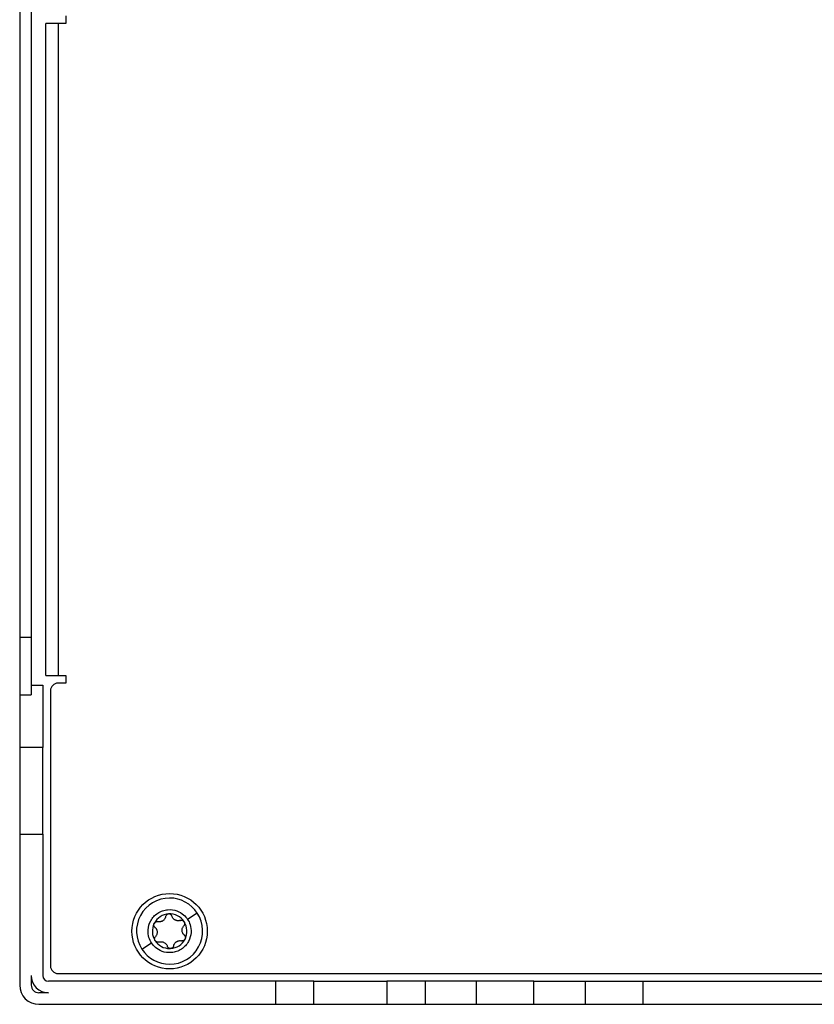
# Model space of a CAD drawing. Header units: millimetres. Extents: x 145 to 933, y -105 to 949.
# Tile 13 of 157: x 545 to 596, y 61 to 125. Entities that reach past the tile are written whole.
import ezdxf

# ---------------------------------------------------------------- set-up
doc = ezdxf.new("R2010")
doc.units = ezdxf.units.MM

msp = doc.modelspace()

# ---------------------------------------------------------------- linework, layer by layer
at = {"color": 7, "linetype": 'Continuous', "lineweight": 25}
for p, q in [((544.635, 132.282), (544.635, 85.156)), ((545.385, 132.282), (545.385, 85.156)), ((547.635, 125.532), (547.635, 125.032)), ((546.334, 82.657), (546.334, 125.032)), ((547.135, 125.032), (546.334, 125.032)), ((547.135, 125.032), (547.135, 82.657)), ((547.635, 125.032), (547.135, 125.032)), ((544.635, 85.156), (545.385, 85.156)), ((544.635, 85.156), (544.635, 81.397)), ((545.385, 85.156), (545.385, 81.397)), ((546.334, 82.657), (547.135, 82.657)), ((547.135, 82.657), (547.635, 82.657)), ((547.635, 82.657), (547.635, 82.157)), ((545.385, 82.032), (546.135, 82.032)), ((546.135, 82.032), (546.135, 77.969)), ((547.635, 82.157), (547.135, 82.157)), ((544.635, 81.397), (545.385, 81.397)), ((544.635, 81.397), (544.635, 77.969)), ((546.635, 81.657), (546.635, 63.782)), ((546.135, 77.969), (544.635, 77.969)), ((544.635, 77.969), (544.635, 72.33)), ((546.135, 72.33), (546.135, 77.969)), ((544.635, 72.33), (546.135, 72.33)), ((544.635, 72.33), (544.635, 62.532)), ((546.135, 72.33), (546.135, 63.157)), ((556.181, 67.214), (555.553, 66.804)), ((552.581, 64.862), (553.209, 65.272)), ((554.385, 64.914), (554.385, 64.907)), ((545.385, 63.157), (545.385, 62.532)), ((561.26, 62.782), (546.51, 62.782)), ((547.135, 63.282), (685.135, 63.282)), ((557.385, 62.783), (551.385, 62.783)), ((551.385, 62.783), (551.385, 62.782)), ((557.385, 62.783), (557.385, 62.782)), ((561.26, 62.782), (561.26, 61.282)), ((563.76, 62.782), (561.26, 62.782)), ((563.76, 61.282), (563.76, 62.782)), ((563.76, 62.782), (568.51, 62.782)), ((568.51, 62.782), (568.51, 61.282)), ((571.01, 62.782), (568.51, 62.782)), ((571.01, 62.782), (571.01, 61.282)), ((574.307, 62.782), (571.01, 62.782)), ((574.307, 62.782), (574.307, 61.282)), ((578.065, 62.782), (574.307, 62.782)), ((578.065, 61.282), (578.065, 62.782)), ((578.065, 62.782), (581.427, 62.782)), ((581.427, 61.282), (581.427, 62.782)), ((581.427, 62.782), (585.186, 62.782)), ((585.186, 61.282), (585.186, 62.782)), ((585.186, 62.782), (647.084, 62.782)), ((546.51, 62.032), (545.885, 62.032)), ((545.885, 61.282), (561.26, 61.282)), ((561.26, 61.282), (563.76, 61.282)), ((563.76, 61.282), (568.51, 61.282)), ((568.51, 61.282), (571.01, 61.282)), ((571.01, 61.282), (574.307, 61.282)), ((574.307, 61.282), (578.065, 61.282)), ((578.065, 61.282), (581.427, 61.282)), ((581.427, 61.282), (585.186, 61.282)), ((585.186, 61.282), (647.084, 61.282))]:
    msp.add_line(p, q, dxfattribs=at)
msp.add_circle((554.385, 66.032), 2.45, dxfattribs=at)
for centre, radius, start, end in [((547.135, 81.657), 0.5, 90, 180), ((554.381, 66.038), 2.15, 90, 213.15762), ((554.381, 66.038), 2.15, 33.15762, 90), ((554.381, 66.038), 2.15, 270, 33.15762), ((554.385, 66.032), 1.125, 93.15762, 153.15762), ((554.385, 66.032), 0.816, 120.22377, 126.09147), ((553.707, 67.069), 0.427, 297.54828, 308.76696), ((554.385, 66.032), 1.125, 33.15762, 93.15762), ((554.385, 66.032), 1.125, 333.15762, 33.15762), ((554.385, 66.032), 1.125, 153.15762, 213.15762), ((554.385, 66.032), 1.125, 213.15762, 270), ((554.385, 66.032), 1.125, 273.15762, 333.15762), ((554.385, 66.032), 0.816, 300.22377, 306.09147), ((555.063, 64.994), 0.427, 117.54828, 128.76696), ((554.381, 66.038), 2.15, 213.15762, 270), ((554.385, 66.032), 1.125, 270, 273.15762), ((547.135, 63.782), 0.5, 180, 270), ((546.51, 63.157), 1.125, 180, 270), ((546.51, 63.157), 0.375, 180, 270), ((545.885, 62.532), 1.25, 180, 270), ((545.885, 62.532), 0.5, 180, 270)]:
    msp.add_arc(centre, radius, start, end, dxfattribs=at)
for points, knots in [([(553.209, 65.272), (553.145, 65.37), (553.085, 65.488), (552.998, 65.774), (552.972, 65.942), (552.996, 66.315), (553.048, 66.519), (553.206, 66.808), (553.272, 66.901), (553.428, 67.07), (553.517, 67.146), (553.713, 67.274), (553.818, 67.325), (554.036, 67.4), (554.147, 67.423), (554.475, 67.452), (554.684, 67.418), (555.034, 67.29), (555.178, 67.199), (555.405, 67.004), (555.489, 66.902), (555.553, 66.804)], [0, 0, 0, 0, 0.125, 0.125, 0.25, 0.25, 0.375, 0.375, 0.4375, 0.4375, 0.5, 0.5, 0.5625, 0.5625, 0.625, 0.625, 0.75, 0.75, 0.875, 0.875, 1, 1, 1, 1]), ([(555.553, 66.804), (555.617, 66.706), (555.677, 66.588), (555.764, 66.302), (555.79, 66.134), (555.766, 65.761), (555.714, 65.557), (555.555, 65.268), (555.489, 65.175), (555.334, 65.006), (555.244, 64.93), (555.049, 64.802), (554.943, 64.751), (554.726, 64.676), (554.614, 64.653), (554.286, 64.624), (554.078, 64.659), (553.727, 64.786), (553.583, 64.878), (553.357, 65.072), (553.273, 65.175), (553.209, 65.272)], [0, 0, 0, 0, 0.125, 0.125, 0.25, 0.25, 0.375, 0.375, 0.4375, 0.4375, 0.5, 0.5, 0.5625, 0.5625, 0.625, 0.625, 0.75, 0.75, 0.875, 0.875, 1, 1, 1, 1]), ([(553.381, 66.54), (553.385, 66.547), (553.393, 66.561), (553.407, 66.58), (553.434, 66.609), (553.481, 66.641), (553.538, 66.656), (553.583, 66.658), (553.606, 66.654), (553.617, 66.652)], [0, 0, 0, 0, 0.083216, 0.166604, 0.250813, 0.50024, 0.749352, 0.875214, 1, 1, 1, 1]), ([(553.905, 66.691), (553.893, 66.685), (553.87, 66.674), (553.832, 66.66), (553.792, 66.65), (553.75, 66.644), (553.722, 66.643), (553.707, 66.642)], [0, 0, 0, 0, 0.183162, 0.37429, 0.573866, 0.782312, 1, 1, 1, 1]), ([(554.126, 66.984), (554.123, 66.971), (554.117, 66.947), (554.104, 66.911), (554.09, 66.879), (554.067, 66.837), (554.031, 66.786), (553.993, 66.753), (553.974, 66.736)], [0, 0, 0, 0, 0.13717, 0.266159, 0.38704, 0.499899, 0.758339, 1, 1, 1, 1]), ([(554.323, 67.155), (554.314, 67.154), (554.295, 67.152), (554.267, 67.145), (554.241, 67.134), (554.216, 67.12), (554.183, 67.094), (554.146, 67.051), (554.133, 67.007), (554.126, 66.984)], [0, 0, 0, 0, 0.097811, 0.196654, 0.296709, 0.398147, 0.501136, 0.737197, 1, 1, 1, 1]), ([(554.538, 67.007), (554.535, 67.016), (554.528, 67.034), (554.514, 67.059), (554.497, 67.081), (554.479, 67.1), (554.453, 67.121), (554.417, 67.141), (554.371, 67.154), (554.339, 67.155), (554.323, 67.155)], [0, 0, 0, 0, 0.1086, 0.212802, 0.312672, 0.408287, 0.499731, 0.670197, 0.836686, 1, 1, 1, 1]), ([(554.945, 66.711), (554.929, 66.711), (554.899, 66.712), (554.854, 66.719), (554.804, 66.733), (554.748, 66.757), (554.69, 66.793), (554.639, 66.837), (554.597, 66.888), (554.561, 66.945), (554.546, 66.985), (554.538, 67.007)], [0, 0, 0, 0, 0.087047, 0.170244, 0.249823, 0.375132, 0.500746, 0.62054, 0.749374, 0.867046, 1, 1, 1, 1]), ([(555.08, 66.733), (555.068, 66.729), (555.045, 66.722), (555.01, 66.715), (554.977, 66.711), (554.955, 66.711), (554.945, 66.711)], [0, 0, 0, 0, 0.273471, 0.531209, 0.773335, 1, 1, 1, 1]), ([(555.08, 66.733), (555.091, 66.736), (555.113, 66.742), (555.159, 66.745), (555.217, 66.737), (555.27, 66.708), (555.306, 66.676), (555.32, 66.657), (555.327, 66.647)], [0, 0, 0, 0, 0.124723, 0.25075, 0.499484, 0.748894, 0.875171, 1, 1, 1, 1]), ([(555.327, 66.647), (555.331, 66.64), (555.339, 66.626), (555.349, 66.604), (555.36, 66.566), (555.365, 66.51), (555.35, 66.453), (555.328, 66.413), (555.314, 66.395), (555.306, 66.387)], [0, 0, 0, 0, 0.083216, 0.166604, 0.250813, 0.50024, 0.749352, 0.875214, 1, 1, 1, 1]), ([(553.43, 66.283), (553.422, 66.291), (553.406, 66.307), (553.38, 66.345), (553.359, 66.399), (553.357, 66.46), (553.367, 66.507), (553.376, 66.529), (553.381, 66.54)], [0, 0, 0, 0, 0.124723, 0.25075, 0.499484, 0.748894, 0.875171, 1, 1, 1, 1]), ([(553.43, 66.283), (553.441, 66.273), (553.463, 66.253), (553.49, 66.22), (553.512, 66.186), (553.539, 66.138), (553.563, 66.072), (553.577, 65.987), (553.573, 65.901), (553.552, 65.819), (553.517, 65.742), (553.482, 65.699), (553.464, 65.676)], [0, 0, 0, 0, 0.069196, 0.133898, 0.194158, 0.250037, 0.378672, 0.500158, 0.621396, 0.749816, 0.866, 1, 1, 1, 1]), ([(555.34, 65.78), (555.329, 65.79), (555.308, 65.81), (555.28, 65.844), (555.258, 65.877), (555.231, 65.925), (555.207, 65.991), (555.194, 66.076), (555.197, 66.162), (555.218, 66.244), (555.254, 66.321), (555.288, 66.364), (555.306, 66.387)], [0, 0, 0, 0, 0.069196, 0.133898, 0.194158, 0.250037, 0.378672, 0.500158, 0.621396, 0.749816, 0.866, 1, 1, 1, 1]), ([(553.443, 65.416), (553.439, 65.423), (553.431, 65.437), (553.421, 65.459), (553.41, 65.497), (553.405, 65.553), (553.421, 65.61), (553.442, 65.65), (553.457, 65.668), (553.464, 65.676)], [0, 0, 0, 0, 0.083216, 0.166604, 0.250813, 0.50024, 0.749352, 0.875214, 1, 1, 1, 1]), ([(553.622, 65.32), (553.613, 65.32), (553.596, 65.32), (553.571, 65.325), (553.546, 65.333), (553.513, 65.348), (553.476, 65.374), (553.454, 65.402), (553.443, 65.416)], [0, 0, 0, 0, 0.124538, 0.248585, 0.373597, 0.500967, 0.753704, 1, 1, 1, 1]), ([(553.69, 65.331), (553.679, 65.327), (553.657, 65.321), (553.634, 65.32), (553.622, 65.32)], [0, 0, 0, 0, 0.498111, 1, 1, 1, 1]), ([(553.69, 65.331), (553.704, 65.335), (553.732, 65.343), (553.774, 65.35), (553.815, 65.353), (553.87, 65.352), (553.939, 65.34), (554.019, 65.309), (554.092, 65.263), (554.152, 65.204), (554.202, 65.135), (554.221, 65.084), (554.232, 65.056)], [0, 0, 0, 0, 0.069196, 0.133898, 0.194158, 0.250037, 0.378672, 0.500158, 0.621396, 0.749816, 0.866, 1, 1, 1, 1]), ([(554.645, 65.079), (554.647, 65.092), (554.653, 65.117), (554.666, 65.152), (554.68, 65.184), (554.704, 65.227), (554.739, 65.277), (554.777, 65.311), (554.796, 65.327)], [0, 0, 0, 0, 0.13717, 0.266159, 0.38704, 0.499899, 0.758339, 1, 1, 1, 1]), ([(554.866, 65.373), (554.876, 65.378), (554.898, 65.389), (554.933, 65.401), (554.97, 65.411), (555.018, 65.42), (555.08, 65.423), (555.128, 65.415), (555.153, 65.411)], [0, 0, 0, 0, 0.118532, 0.241083, 0.367929, 0.499318, 0.733036, 1, 1, 1, 1]), ([(555.389, 65.524), (555.384, 65.515), (555.374, 65.497), (555.355, 65.474), (555.333, 65.454), (555.301, 65.431), (555.256, 65.411), (555.217, 65.408), (555.198, 65.406)], [0, 0, 0, 0, 0.125371, 0.249702, 0.374545, 0.50148, 0.74997, 1, 1, 1, 1]), ([(555.34, 65.78), (555.348, 65.772), (555.364, 65.756), (555.39, 65.719), (555.411, 65.664), (555.413, 65.604), (555.404, 65.557), (555.394, 65.535), (555.389, 65.524)], [0, 0, 0, 0, 0.124723, 0.25075, 0.499484, 0.748894, 0.875171, 1, 1, 1, 1]), ([(554.385, 64.914), (554.376, 64.916), (554.358, 64.922), (554.333, 64.933), (554.31, 64.948), (554.281, 64.972), (554.252, 65.007), (554.239, 65.04), (554.232, 65.056)], [0, 0, 0, 0, 0.124894, 0.249023, 0.373823, 0.50076, 0.751097, 1, 1, 1, 1]), ([(554.435, 64.908), (554.427, 64.908), (554.41, 64.909), (554.393, 64.912), (554.385, 64.914)], [0, 0, 0, 0, 0.49941, 1, 1, 1, 1]), ([(554.645, 65.079), (554.642, 65.068), (554.636, 65.046), (554.622, 65.015), (554.602, 64.986), (554.57, 64.953), (554.519, 64.919), (554.471, 64.912), (554.447, 64.908)], [0, 0, 0, 0, 0.126001, 0.249528, 0.37323, 0.499784, 0.751276, 1, 1, 1, 1])]:
    msp.add_open_spline(points, degree=3, knots=knots, dxfattribs=at)
for points in [[(553.707, 66.642), (553.677, 66.642), (553.646, 66.646), (553.617, 66.652)], [(555.198, 65.406), (555.183, 65.406), (555.168, 65.408), (555.153, 65.411)], [(554.447, 64.908), (554.443, 64.908), (554.439, 64.908), (554.435, 64.908)]]:
    msp.add_open_spline(points, degree=3, dxfattribs=at)

doc.saveas('drawing.dxf')
